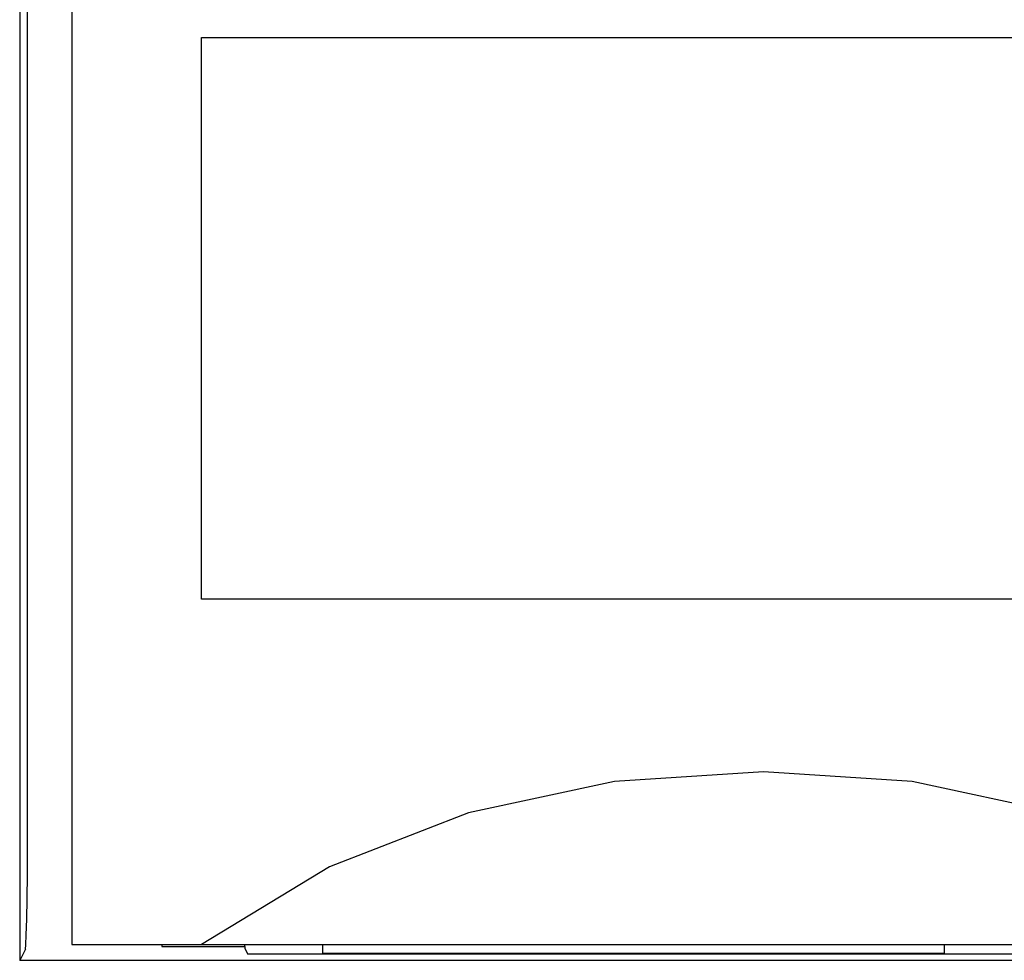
# Model space of a CAD drawing. Extents: x 82 to 1223, y 50 to 823.
# Tile 19 of 33: x 761 to 772, y 615 to 626. Entities that reach past the tile are written whole.
import ezdxf

# ---------------------------------------------------------------- set-up
doc = ezdxf.new("R2010")
doc.units = 0
doc.header["$LTSCALE"] = 69.3
doc.layers.add('ALL_CURVE', color=7, linetype='CONTINUOUS')
doc.layers.add('ALL_FEATURES', color=7, linetype='CONTINUOUS')

msp = doc.modelspace()

# ---------------------------------------------------------------- linework, layer by layer
at = {"layer": 'ALL_CURVE', "color": 4, "linetype": 'CONTINUOUS'}
for p, q in [((762.75, 619.25), (762.75, 625.75)), ((762.75, 625.75), (780.75, 625.75)), ((780.75, 619.25), (762.75, 619.25))]:
    msp.add_line(p, q, dxfattribs=at)
at = {"layer": 'ALL_FEATURES', "color": 7, "linetype": 'CONTINUOUS'}
for p, q in [((760.645, 635.75), (760.645, 615.068)), ((761.25, 634.75), (761.25, 615.25)), ((761.25, 615.25), (801.25, 615.25)), ((762.29, 615.25), (762.292, 615.229)), ((762.292, 615.25), (762.292, 615.229)), ((762.292, 615.229), (763.25, 615.229)), ((763.25, 615.229), (763.25, 615.25)), ((764.15, 615.25), (764.15, 615.15)), ((771.35, 615.15), (771.35, 615.25)), ((760.711, 615.199), (760.645, 615.068)), ((763.254, 615.199), (763.285, 615.138)), ((790.227, 615.138), (763.285, 615.138)), ((764.15, 615.15), (771.35, 615.15)), ((796.25, 615.068), (760.645, 615.068))]:
    msp.add_line(p, q, dxfattribs=at)
for points in [[(760.711, 615.199), (760.716, 615.247), (760.722, 615.364), (760.727, 615.545), (760.731, 615.781), (760.734, 616.061), (760.735, 616.372), (760.736, 630.722)], [(775.75, 615.25), (774.269, 616.149), (772.661, 616.777), (770.974, 617.137), (769.252, 617.25), (767.529, 617.137), (765.841, 616.777), (764.231, 616.149), (762.75, 615.25)], [(763.25, 615.229), (763.252, 615.209), (763.254, 615.199)]]:
    msp.add_lwpolyline(points, dxfattribs=at)

doc.saveas('drawing.dxf')
